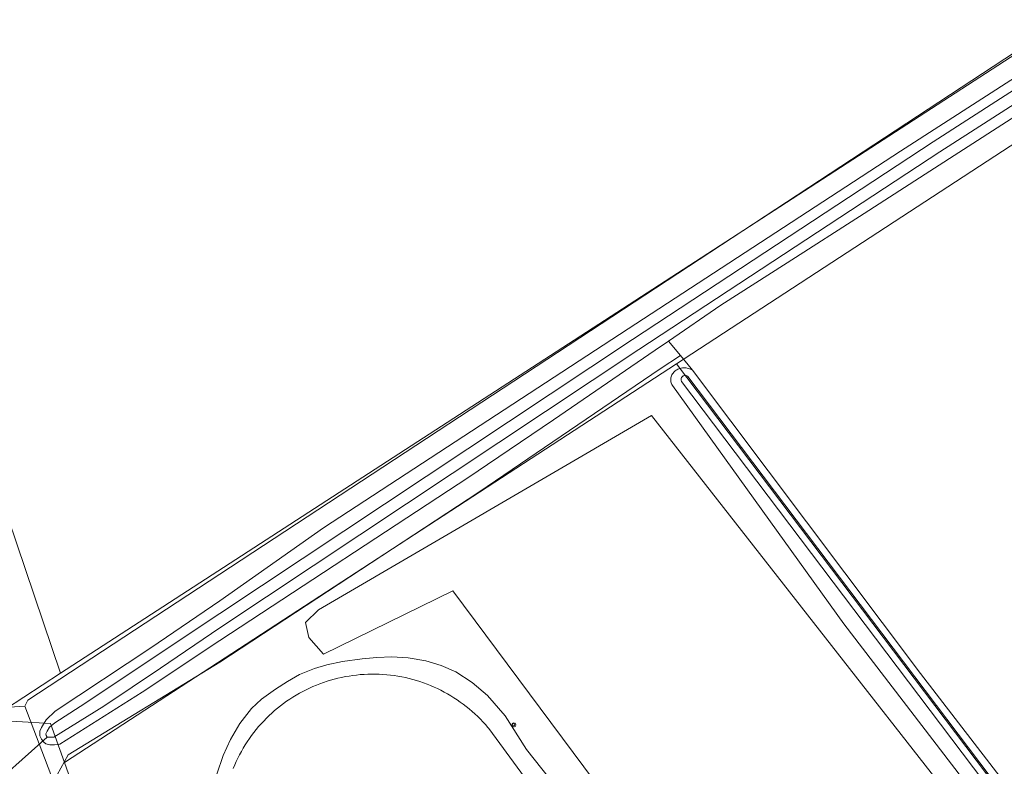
# Model space of a CAD drawing. Header units: metres. Extents: x 250001 to 257773, y 598992 to 609118.
# Tile 149 of 256: x 252966 to 253132, y 600852 to 600978. Entities that reach past the tile are written whole.
import ezdxf
from ezdxf.lldxf.tags import DXFTag

# ---------------------------------------------------------------- set-up
doc = ezdxf.new("R2010")
doc.units = ezdxf.units.M
for name, color, linetype, lineweight in [('B-WE-GR-BOS_LOOF-GV', 252, 'Continuous', 13), ('B-WE-GR-BOUWLAND-GV', 252, 'Continuous', 13), ('B-WE-GR-GROENVOORZIENING-GV', 252, 'Continuous', 18), ('B-WE-KG-GRENS_PERCEEL-G', 150, 'KG-PERCEEL', 18), ('B-WE-KL-ET_LS_OV_LICHTMAST-S', 252, 'Continuous', 25), ('B-WE-KW-KUNSTWERK_DUIKER-G', 252, 'Continuous', 18), ('B-WE-OG-WATER-GV', 252, 'Continuous', 18), ('B-WE-OG-WATER_SLOOT-GV', 252, 'Continuous', 18), ('B-WE-VH-VERHARDING_OPEN-GV', 252, 'Continuous', 18), ('X-XX-AL-REFERENTIE-G', 7, 'Continuous', 18)]:
    doc.layers.add(name, color=color, linetype=linetype, lineweight=lineweight)
doc.styles.get("Standard").update_dxf_attribs({"font": 'NLCS-ISO.ttf'})
tags = doc.linetypes.add('KG-PERCEEL', pattern='A,5.5,-2,["P",Standard,S=1.8,R=0,X=-0.5,Y=-0.9],-2,5.5,-2,[5,NLCS.SHX,S=0.75,R=0,X=0,Y=0],-2', length=19).pattern_tags.tags
tags[6] = DXFTag(74, 10)

# ---------------------------------------------------------------- blocks, each defined once
blk = doc.blocks.new('BS2021-132-Xref-KAD-20210617')
at = {"layer": 'B-WE-KG-GRENS_PERCEEL-G', "flags": 128}
for points in [[(252868.388, 601177.41), (252973.092, 600867.497)], [(252973.092, 600867.497), (253149.794, 600982.13)], [(253162.316, 600975.32), (253077.082, 600919.77)], [(253077.082, 600919.77), (252973.738, 600852.416)], [(253231.97, 600865.489), (253159.13, 600811.274), (253077.082, 600919.77)], [(252960.636, 600859.417), (252973.092, 600867.497)], [(252960.636, 600859.417), (252965.662, 600859.38), (252971.404, 600859.008), (252973.738, 600852.416)], [(252973.738, 600852.416), (252980.57, 600833.123), (253002.376, 600774.279)]]:
    blk.add_lwpolyline(points, dxfattribs=at)
blk = doc.blocks.new('SKL-ET_OV_LICHTMAST-SO')
at = {"color": 0, "linetype": 'ByBlock', "lineweight": 18}
for points in [[(-1.25, 0), (-2, 0)], [(-1.41, 1.41), (-0.88, 0.88)], [(0, 2), (0, 1.25)], [(0.88, 0.88), (1.41, 1.41)], [(2, 0), (1.25, 0)], [(-1.41, -1.41), (-0.88, -0.88)], [(0, -1.25), (0, -2)], [(0.88, -0.88), (1.41, -1.41)]]:
    blk.add_lwpolyline(points, dxfattribs=at)
blk.add_circle((0, 0), 1, dxfattribs=at)
blk = doc.blocks.new('BS2021-132-Xref-BGT-GRIJS-20210617-aangepast')
at = {"layer": 'B-WE-GR-BOS_LOOF-GV', "flags": 128}
blk.add_lwpolyline([(253152.566, 600809.252), (253072.886, 600911.013), (253016.623, 600878.217), (253014.427, 600876.058), (253015.028, 600873.565), (253017.492, 600870.745), (253039.354, 600881.443), (253067.026, 600844.196), (253083.942, 600821.969), (253092.173, 600802.616), (253093.337, 600793.276), (253088.832, 600775.587), (253081.317, 600769.742), (253080.055, 600767.576), (253084.4, 600766.606), (253108.113, 600775.422), (253151.285, 600804.909), (253153.48, 600807.067)], close=True, dxfattribs=at)
at = {"layer": 'B-WE-GR-BOUWLAND-GV', "flags": 128}
for points in [[(252961.706, 600861.609), (252967.013, 600861.949), (252967.572, 600862.947), (253000, 600884.245), (253150.94, 600983.38)], [(253141.671, 600966.316), (253132.06, 600960.133), (253119.916, 600952.303), (253108.819, 600945.162), (253095.783, 600936.81), (253084.579, 600929.668), (253075.755, 600923.609), (253077.777, 600921.161), (253079.587, 600918.97), (253079.791, 600918.699), (253118.323, 600867.454), (253160.415, 600812.78)]]:
    blk.add_lwpolyline(points, dxfattribs=at)
at = {"layer": 'B-WE-GR-GROENVOORZIENING-GV', "flags": 128}
for points in [[(253150.94, 600983.38), (253000, 600884.245), (252967.572, 600862.947), (252967.013, 600861.949), (252971.872, 600849.208), (252974.375, 600853.734), (253000, 600869.399), (253043.697, 600898.083), (253074.332, 600918.91), (253077.777, 600921.161), (253075.755, 600923.609), (253073.489, 600922.053), (253056.338, 600910.311), (253045.208, 600902.764), (253042.018, 600900.595), (253000, 600873.014), (252986.858, 600864.286), (252975.101, 600856.853), (252972.979, 600855.549), (252972.024, 600855.41), (252971.244, 600855.413), (252970.577, 600855.554), (252970.23, 600855.841), (252969.874, 600856.342), (252969.571, 600856.957), (252969.577, 600857.705), (252969.832, 600858.326), (252970.659, 600859.622), (252972.156, 600861.071), (252988.341, 600871.779), (253000, 600879.752), (253017.512, 600892.075), (253068.964, 600925.667), (253114.93, 600955.676), (253141.627, 600972.846)], [(253141.715, 600828.423), (253105.344, 600875.852), (253076.405, 600916.096), (253076.322, 600916.247), (253076.253, 600916.406), (253076.199, 600916.571), (253076.161, 600916.739), (253076.138, 600916.911), (253076.132, 600917.084), (253076.141, 600917.256), (253076.166, 600917.427), (253076.207, 600917.595), (253076.263, 600917.759), (253076.334, 600917.917), (253076.42, 600918.067), (253076.518, 600918.209), (253076.63, 600918.341), (253076.753, 600918.462), (253076.887, 600918.572), (253077.031, 600918.668), (253077.163, 600918.742), (253077.341, 600918.836), (253077.527, 600918.916), (253077.718, 600918.981), (253077.913, 600919.031), (253078.112, 600919.065), (253078.313, 600919.083), (253078.515, 600919.085), (253078.716, 600919.071), (253078.916, 600919.042), (253079.112, 600918.996), (253079.304, 600918.935), (253079.491, 600918.86), (253079.672, 600918.769), (253079.791, 600918.699), (253079.587, 600918.97), (253077.777, 600921.161), (253074.332, 600918.91), (253043.697, 600898.083), (253000, 600869.399), (252974.375, 600853.734), (252971.872, 600849.208)], [(252999.477, 600850.438), (253000.535, 600853.598), (253001.804, 600856.296), (253003.356, 600859.019), (253005.297, 600861.567), (253007.011, 600863.138), (253009.373, 600864.822), (253011.416, 600866.115), (253013.422, 600867.265), (253015.957, 600868.304), (253018.074, 600868.929), (253020.718, 600869.504), (253023.993, 600869.947), (253026.522, 600870.175), (253029.034, 600870.26), (253031.813, 600870.108), (253034.76, 600869.613), (253037.348, 600868.829), (253039.86, 600867.759), (253042.607, 600865.964), (253045.2, 600863.761), (253048.18, 600860.329), (253051.788, 600854.618), (253056.952, 600848.084)], [(253056.952, 600848.084), (253051.788, 600854.618), (253048.18, 600860.329), (253045.2, 600863.761), (253042.607, 600865.964), (253039.86, 600867.759), (253037.348, 600868.829), (253034.76, 600869.613), (253031.813, 600870.108), (253029.034, 600870.26), (253026.522, 600870.175), (253023.993, 600869.947), (253020.718, 600869.504), (253018.074, 600868.929), (253015.957, 600868.304), (253013.422, 600867.265), (253011.416, 600866.115), (253009.373, 600864.822), (253007.011, 600863.138), (253005.297, 600861.567), (253003.356, 600859.019), (253001.804, 600856.296), (253000.535, 600853.598), (252999.477, 600850.438)], [(253002.243, 600851.433), (253002.489, 600852.022), (253002.75, 600852.604), (253003.025, 600853.18), (253003.315, 600853.748), (253003.619, 600854.309), (253003.937, 600854.863), (253004.268, 600855.408), (253004.613, 600855.944), (253004.972, 600856.472), (253005.343, 600856.991), (253005.728, 600857.5), (253006.125, 600857.999), (253006.535, 600858.488), (253006.956, 600858.967), (253007.39, 600859.435), (253007.835, 600859.892), (253008.292, 600860.338), (253008.759, 600860.772), (253009.237, 600861.194), (253009.726, 600861.604), (253010.225, 600862.002), (253010.734, 600862.387), (253011.252, 600862.76), (253011.779, 600863.119), (253012.315, 600863.465), (253012.86, 600863.797), (253013.413, 600864.115), (253013.973, 600864.42), (253014.541, 600864.71), (253015.117, 600864.986), (253015.698, 600865.248), (253016.287, 600865.495), (253016.881, 600865.727), (253017.481, 600865.944), (253018.086, 600866.146), (253018.696, 600866.333), (253019.311, 600866.504), (253019.929, 600866.66), (253020.552, 600866.8), (253021.178, 600866.925), (253021.806, 600867.034), (253022.437, 600867.127), (253023.071, 600867.204), (253023.706, 600867.266), (253024.342, 600867.311), (253024.979, 600867.341), (253025.617, 600867.354), (253026.255, 600867.352), (253026.893, 600867.333), (253027.53, 600867.299), (253028.166, 600867.248), (253028.801, 600867.182), (253029.433, 600867.1), (253030.064, 600867.001), (253030.692, 600866.887), (253031.316, 600866.758), (253031.938, 600866.613), (253032.555, 600866.452), (253033.168, 600866.276), (253033.777, 600866.084), (253034.38, 600865.878), (253034.979, 600865.656), (253035.571, 600865.419), (253036.157, 600865.168), (253036.737, 600864.901), (253037.31, 600864.621), (253037.876, 600864.326), (253038.434, 600864.017), (253038.984, 600863.694), (253039.527, 600863.358), (253040.06, 600863.008), (253040.584, 600862.644), (253041.1, 600862.268), (253041.605, 600861.879), (253042.101, 600861.477), (253042.586, 600861.063), (253043.061, 600860.637), (253043.525, 600860.199), (253043.978, 600859.75), (253044.42, 600859.29), (253044.85, 600858.818), (253045.268, 600858.336), (253045.408, 600858.169), (253085.526, 600803.398)], [(253085.526, 600803.398), (253045.408, 600858.169), (253045.268, 600858.336), (253044.85, 600858.818), (253044.42, 600859.29), (253043.978, 600859.75), (253043.525, 600860.199), (253043.061, 600860.637), (253042.586, 600861.063), (253042.101, 600861.477), (253041.605, 600861.879), (253041.1, 600862.268), (253040.584, 600862.644), (253040.06, 600863.008), (253039.527, 600863.358), (253038.984, 600863.694), (253038.434, 600864.017), (253037.876, 600864.326), (253037.31, 600864.621), (253036.737, 600864.901), (253036.157, 600865.168), (253035.571, 600865.419), (253034.979, 600865.656), (253034.38, 600865.878), (253033.777, 600866.084), (253033.168, 600866.276), (253032.555, 600866.452), (253031.938, 600866.613), (253031.316, 600866.758), (253030.692, 600866.887), (253030.064, 600867.001), (253029.433, 600867.1), (253028.801, 600867.182), (253028.166, 600867.248), (253027.53, 600867.299), (253026.893, 600867.333), (253026.255, 600867.352), (253025.617, 600867.354), (253024.979, 600867.341), (253024.342, 600867.311), (253023.706, 600867.266), (253023.071, 600867.204), (253022.437, 600867.127), (253021.806, 600867.034), (253021.178, 600866.925), (253020.552, 600866.8), (253019.929, 600866.66), (253019.311, 600866.504), (253018.696, 600866.333), (253018.086, 600866.146), (253017.481, 600865.944), (253016.881, 600865.727), (253016.287, 600865.495), (253015.698, 600865.248), (253015.117, 600864.986), (253014.541, 600864.71), (253013.973, 600864.42), (253013.413, 600864.115), (253012.86, 600863.797), (253012.315, 600863.465), (253011.779, 600863.119), (253011.252, 600862.76), (253010.734, 600862.387), (253010.225, 600862.002), (253009.726, 600861.604), (253009.237, 600861.194), (253008.759, 600860.772), (253008.292, 600860.338), (253007.835, 600859.892), (253007.39, 600859.435), (253006.956, 600858.967), (253006.535, 600858.488), (253006.125, 600857.999), (253005.728, 600857.5), (253005.343, 600856.991), (253004.972, 600856.472), (253004.613, 600855.944), (253004.268, 600855.408), (253003.937, 600854.863), (253003.619, 600854.309), (253003.315, 600853.748), (253003.025, 600853.18), (253002.75, 600852.604), (253002.489, 600852.022), (253002.243, 600851.433)]]:
    blk.add_lwpolyline(points, dxfattribs=at)
blk.add_lwpolyline([(253152.566, 600809.252), (253153.48, 600807.067), (253151.285, 600804.909), (253108.113, 600775.422), (253084.4, 600766.606), (253080.055, 600767.576), (253081.317, 600769.742), (253088.832, 600775.587), (253093.337, 600793.276), (253092.173, 600802.616), (253083.942, 600821.969), (253067.026, 600844.196), (253039.354, 600881.443), (253017.492, 600870.745), (253015.028, 600873.565), (253014.427, 600876.058), (253016.623, 600878.217), (253072.886, 600911.013)], close=True, dxfattribs=at)
at = {"layer": 'B-WE-KW-KUNSTWERK_DUIKER-G', "flags": 128}
blk.add_lwpolyline([(252959.663, 600846.791), (252970.822, 600856.718)], dxfattribs=at)
at = {"layer": 'B-WE-OG-WATER-GV', "flags": 128}
for points in [[(253153.806, 600978.685), (253120.455, 600957.269), (253069.651, 600923.849), (253000, 600877.584), (252976.374, 600861.873), (252972.124, 600859.144), (252971.233, 600858.415), (252970.786, 600857.716), (252970.6, 600857.276), (252970.621, 600857.003), (252970.822, 600856.718), (252971.096, 600856.698), (252971.917, 600856.7), (252980.383, 600861.959), (252989.98, 600868.37), (253000, 600875.153), (253070.767, 600922.159), (253121.559, 600955.571), (253155.003, 600977.047), (253155.503, 600977.46), (253155.923, 600977.83), (253156.33, 600978.214)], [(253133.773, 600845.207), (253079.033, 600917.597), (253078.952, 600917.664), (253078.863, 600917.717), (253078.766, 600917.756), (253078.665, 600917.779), (253078.561, 600917.787), (253078.457, 600917.779), (253078.356, 600917.755), (253078.259, 600917.716), (253078.17, 600917.662), (253078.09, 600917.596), (253078.021, 600917.518), (253077.964, 600917.43), (253077.922, 600917.335), (253077.895, 600917.234), (253077.883, 600917.131), (253077.888, 600917.027), (253077.908, 600916.925), (253077.944, 600916.827), (253077.963, 600916.788), (253132.699, 600844.403)]]:
    blk.add_lwpolyline(points, dxfattribs=at)
at = {"layer": 'B-WE-OG-WATER_SLOOT-GV', "flags": 128}
for points in [[(253141.627, 600972.846), (253114.93, 600955.676), (253068.964, 600925.667), (253017.512, 600892.075), (253000, 600879.752), (252988.341, 600871.779), (252972.156, 600861.071), (252970.659, 600859.622), (252969.832, 600858.326), (252969.577, 600857.705), (252969.571, 600856.957), (252969.874, 600856.342), (252970.23, 600855.841), (252970.577, 600855.554), (252971.244, 600855.413), (252972.024, 600855.41), (252972.979, 600855.549), (252975.101, 600856.853), (252986.858, 600864.286), (253000, 600873.014), (253042.018, 600900.595), (253045.208, 600902.764), (253056.338, 600910.311), (253073.489, 600922.053), (253075.755, 600923.609), (253084.579, 600929.668), (253095.783, 600936.81), (253108.819, 600945.162), (253119.916, 600952.303), (253132.06, 600960.133), (253141.671, 600966.316)], [(253156.33, 600978.214), (253155.923, 600977.83), (253155.503, 600977.46), (253155.003, 600977.047), (253121.559, 600955.571), (253070.767, 600922.159), (253000, 600875.153), (252989.98, 600868.37), (252980.383, 600861.959), (252971.917, 600856.7), (252971.096, 600856.698), (252970.822, 600856.718), (252970.621, 600857.003), (252970.6, 600857.276), (252970.786, 600857.716), (252971.233, 600858.415), (252972.124, 600859.144), (252976.374, 600861.873), (253000, 600877.584), (253069.651, 600923.849), (253120.455, 600957.269), (253153.806, 600978.685)], [(253160.415, 600812.78), (253118.323, 600867.454), (253079.791, 600918.699), (253079.672, 600918.769), (253079.491, 600918.86), (253079.304, 600918.935), (253079.112, 600918.996), (253078.916, 600919.042), (253078.716, 600919.071), (253078.515, 600919.085), (253078.313, 600919.083), (253078.112, 600919.065), (253077.913, 600919.031), (253077.718, 600918.981), (253077.527, 600918.916), (253077.341, 600918.836), (253077.163, 600918.742), (253077.031, 600918.668), (253076.887, 600918.572), (253076.753, 600918.462), (253076.63, 600918.341), (253076.518, 600918.209), (253076.42, 600918.067), (253076.334, 600917.917), (253076.263, 600917.759), (253076.207, 600917.595), (253076.166, 600917.427), (253076.141, 600917.256), (253076.132, 600917.084), (253076.138, 600916.911), (253076.161, 600916.739), (253076.199, 600916.571), (253076.253, 600916.406), (253076.322, 600916.247), (253076.405, 600916.096), (253105.344, 600875.852), (253141.715, 600828.423)], [(253132.699, 600844.403), (253077.963, 600916.788), (253077.944, 600916.827), (253077.908, 600916.925), (253077.888, 600917.027), (253077.883, 600917.131), (253077.895, 600917.234), (253077.922, 600917.335), (253077.964, 600917.43), (253078.021, 600917.518), (253078.09, 600917.596), (253078.17, 600917.662), (253078.259, 600917.716), (253078.356, 600917.755), (253078.457, 600917.779), (253078.561, 600917.787), (253078.665, 600917.779), (253078.766, 600917.756), (253078.863, 600917.717), (253078.952, 600917.664), (253079.033, 600917.597), (253133.773, 600845.207)]]:
    blk.add_lwpolyline(points, dxfattribs=at)
at = {"layer": 'B-WE-VH-VERHARDING_OPEN-GV', "flags": 128}
blk.add_lwpolyline([(252965.872, 600847.871), (252966.28, 600847.486), (252966.677, 600847.088), (252967.063, 600846.68), (252967.436, 600846.261), (252967.798, 600845.831), (252968.147, 600845.392), (252968.483, 600844.942), (252968.807, 600844.483), (252968.902, 600844.312), (252970.459, 600841.523), (252974.539, 600831.131), (252981.804, 600811.393), (252993.509, 600780.95), (252996.884, 600771.824), (252999.581, 600773.034), (252992.31, 600793.211), (252984.969, 600812.133), (252977.018, 600833.87), (252971.957, 600848.986), (252971.872, 600849.208), (252967.013, 600861.949), (252961.706, 600861.609)], dxfattribs=at)
at = {"layer": 'B-WE-KL-ET_LS_OV_LICHTMAST-S', "xscale": 0.2, "yscale": 0.2, "zscale": 0.2}
blk.add_blockref('SKL-ET_OV_LICHTMAST-SO', (253049.626, 600858.795), dxfattribs=at)

msp = doc.modelspace()

# ---------------------------------------------------------------- block references
at = {"layer": 'X-XX-AL-REFERENTIE-G'}
for name in ['BS2021-132-Xref-BGT-GRIJS-20210617-aangepast', 'BS2021-132-Xref-KAD-20210617']:
    msp.add_blockref(name, (0, 0), dxfattribs=at)

doc.saveas('drawing.dxf')
